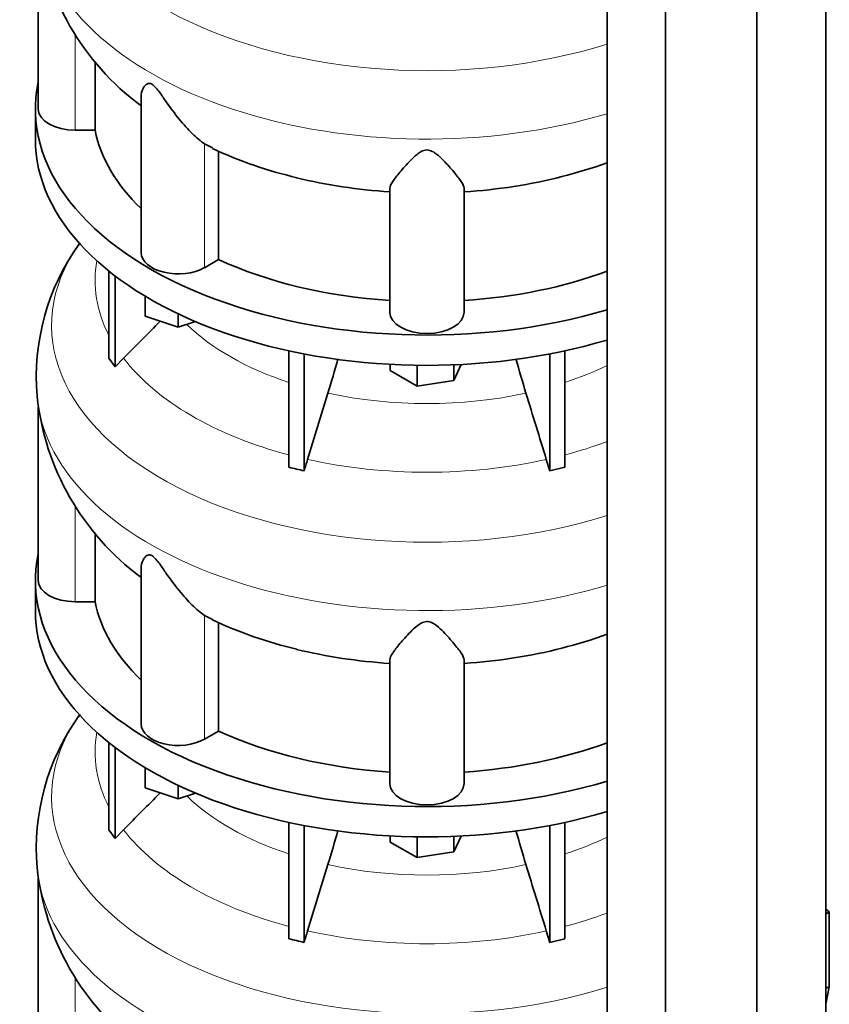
# Model space of a CAD drawing. Header units: millimetres. Extents: x 421 to 1312, y -1923 to 1668.
# Tile 8 of 24: x 1015 to 1309, y -1510 to -1152. Entities that reach past the tile are written whole.
import ezdxf

# ---------------------------------------------------------------- set-up
doc = ezdxf.new("R2010")
doc.units = ezdxf.units.MM
for name, color, linetype in [('MID_344-4', 7, 'Continuous'), ('VSI344-454_TERMI', 7, 'Continuous'), ('VSI344_DIFFUSORE', 7, 'Continuous')]:
    doc.layers.add(name, color=color, linetype=linetype)

# ---------------------------------------------------------------- blocks, each defined once
blk = doc.blocks.new('SE4')
at = {"layer": 'MID_344-4', "color": 7, "linetype": 'Continuous', "lineweight": 35}
for p, q in [((1308.14, -1576.89), (1308.14, -865.86)), ((1283.08, -1596.09), (1283.08, -884.83)), ((1228.53, -889.14), (1228.53, -1600.48)), ((1249.82, -1610.56), (1249.82, -899.3))]:
    blk.add_line(p, q, dxfattribs=at)
at = {"layer": 'VSI344-454_TERMI', "color": 7, "linetype": 'Continuous', "lineweight": 35}
for p, q in [((1309.42, -1476.68), (1308.14, -1475.69)), ((1308.14, -1477.53), (1309.42, -1476.68)), ((1309.42, -1503.96), (1309.42, -1476.68)), ((1308.14, -1504.39), (1309.42, -1503.96)), ((1309.42, -1503.96), (1308.14, -1510.24))]:
    blk.add_line(p, q, dxfattribs=at)
at = {"layer": 'VSI344_DIFFUSORE', "color": 7, "linetype": 'Continuous', "lineweight": 35}
for p, q in [((1021.51, -1121.55), (1021.51, -1184.66)), ((1042.26, -1192.45), (1042.26, -1167.42)), ((1059, -1180.16), (1059, -1236.91)), ((1020.51, -1184.66), (1020.51, -1195.68)), ((1042.26, -1192.45), (1035.01, -1192.45)), ((1085.02, -1198.9), (1082.05, -1197.43)), ((1087.18, -1239.47), (1087.18, -1199.97)), ((1149.51, -1258.56), (1149.51, -1213.57)), ((1176.51, -1258.56), (1176.51, -1213.57)), ((1087.18, -1239.47), (1082.05, -1242.43)), ((1047.3, -1275.34), (1047.3, -1243.7)), ((1049.6, -1278.54), (1049.6, -1245.49)), ((1060.5, -1260.1), (1060.5, -1252.83)), ((1072.5, -1264.1), (1060.5, -1260.1)), ((1072.5, -1264.1), (1072.5, -1259.23)), ((1078.74, -1262.02), (1072.5, -1264.1)), ((1112.79, -1315.02), (1112.79, -1272.67)), ((1118.33, -1316.34), (1118.33, -1273.8)), ((1207.69, -1316.34), (1207.69, -1273.8)), ((1213.24, -1315.02), (1213.24, -1272.67)), ((1047.3, -1275.34), (1049.6, -1278.54)), ((1049.6, -1278.54), (1052.6, -1275.36)), ((1149.63, -1279.82), (1149.63, -1277.59)), ((1159.42, -1285.47), (1159.42, -1277.93)), ((1175.49, -1277.64), (1172.81, -1283.4)), ((1172.81, -1283.4), (1172.81, -1277.76)), ((1159.42, -1285.47), (1149.63, -1279.82)), ((1172.81, -1283.4), (1159.42, -1285.47)), ((1127, -1288.04), (1119.57, -1312.16)), ((1021.51, -1293.02), (1021.51, -1356.12)), ((1206.45, -1312.16), (1207.69, -1316.34)), ((1207.69, -1316.34), (1213.24, -1315.02)), ((1042.26, -1363.92), (1042.26, -1338.89)), ((1059, -1351.63), (1059, -1408.38)), ((1020.51, -1356.12), (1020.51, -1367.15)), ((1042.26, -1363.92), (1035.01, -1363.92)), ((1085.02, -1370.36), (1082.05, -1368.9)), ((1087.18, -1410.93), (1087.18, -1371.43)), ((1149.51, -1430.02), (1149.51, -1385.03)), ((1176.51, -1430.02), (1176.51, -1385.03)), ((1087.18, -1410.93), (1082.05, -1413.89)), ((1047.3, -1446.8), (1047.3, -1415.17)), ((1049.6, -1450), (1049.6, -1416.96)), ((1060.5, -1431.57), (1060.5, -1424.29)), ((1072.5, -1435.57), (1060.5, -1431.57)), ((1072.5, -1435.57), (1072.5, -1430.69)), ((1078.74, -1433.49), (1072.5, -1435.57)), ((1112.79, -1486.48), (1112.79, -1444.14)), ((1118.33, -1487.81), (1118.33, -1445.27)), ((1207.69, -1487.81), (1207.69, -1445.27)), ((1213.24, -1486.48), (1213.24, -1444.14)), ((1047.3, -1446.8), (1049.6, -1450)), ((1049.6, -1450), (1052.6, -1446.83)), ((1149.63, -1451.28), (1149.63, -1449.05)), ((1159.42, -1456.94), (1159.42, -1449.39)), ((1175.49, -1449.1), (1172.81, -1454.87)), ((1172.81, -1454.87), (1172.81, -1449.22)), ((1159.42, -1456.94), (1149.63, -1451.28)), ((1172.81, -1454.87), (1159.42, -1456.94)), ((1127, -1459.51), (1119.57, -1483.62)), ((1021.51, -1464.48), (1021.51, -1527.59)), ((1206.45, -1483.62), (1207.69, -1487.81)), ((1207.69, -1487.81), (1213.24, -1486.48))]:
    blk.add_line(p, q, dxfattribs=at)
at = {"layer": 'VSI344_DIFFUSORE', "color": 4, "linetype": 'Continuous', "lineweight": 9}
for p, q in [((1035.01, -1192.45), (1035.01, -1157.59)), ((1082.05, -1242.43), (1082.05, -1197.43)), ((1035.01, -1363.92), (1035.01, -1329.05)), ((1082.05, -1413.89), (1082.05, -1368.9)), ((1035.01, -1535.38), (1035.01, -1500.52))]:
    blk.add_line(p, q, dxfattribs=at)
at = {"layer": 'VSI344_DIFFUSORE', "color": 7, "linetype": 'Continuous', "lineweight": 35}
for centre, radius, start, end in [((1114.93, -1107.62), 94.33, 186.1118, 233.5589), ((1151.66, -1055.75), 158.1, 245.0383, 256.8504), ((1176.84, -1063.18), 150.28, 283.5637, 290.1324), ((1103.97, -1282.26), 83.12, 144.4914, 184.743), ((1133, -1302.06), 118.19, 144.4833, 144.9147), ((701.3, -1157.11), 445.37, 342.904, 344.5738), ((1624.72, -1157.11), 445.37, 195.4274, 197.096), ((1114.93, -1279.08), 94.33, 186.1118, 233.5589), ((1321.39, -1374.28), 211.17, 162.8912, 164.0764), ((1082.38, -1454.4), 142.66, 75.4059, 77.6951), ((1151.66, -1227.21), 158.1, 245.0383, 256.8504), ((1176.84, -1234.65), 150.28, 283.5637, 290.1324), ((1103.97, -1453.73), 83.12, 144.4914, 184.743), ((1133, -1473.52), 118.19, 144.4833, 144.9147), ((701.3, -1328.58), 445.37, 342.904, 344.5738), ((1624.72, -1328.58), 445.37, 195.4274, 197.096), ((1114.93, -1450.55), 94.33, 186.1118, 233.5589), ((1321.39, -1545.74), 211.17, 162.8912, 164.0764), ((1082.38, -1625.87), 142.66, 75.4059, 77.6951)]:
    blk.add_arc(centre, radius, start, end, dxfattribs=at)
at = {"layer": 'VSI344_DIFFUSORE', "color": 4, "linetype": 'Continuous', "lineweight": 9}
for centre, major_axis, start_param, end_param in [((1163.01, -1091.94), (136.58, 0), 2.761579, 5.212737), ((1163.01, -1113.62), (-142.13, 0), 0.049211, 2.049895), ((1163.01, -1263.4), (136.58, 0), 2.761579, 5.212737), ((1163.01, -1247.08), (120.79, 0), 3.038624, 3.432735), ((1163.01, -1233.32), (-101.4, 0), 0.532702, 1.052595), ((1163.01, -1247.08), (-120.79, 0), 0.417538, 1.141984), ((1163.01, -1233.32), (101.4, 0), -1.052595, -0.868255), ((1163.01, -1233.32), (-101.4, 0), 1.207688, 1.933905), ((1163.01, -1285.08), (-142.13, 0), 0.049211, 2.049895), ((1163.01, -1247.08), (120.79, 0), -1.141984, -0.997489), ((1163.01, -1247.08), (-120.79, 0), 1.202936, 1.938657), ((1163.01, -1434.87), (136.58, 0), 2.761579, 5.212737), ((1163.01, -1418.55), (120.79, 0), 3.038624, 3.432735), ((1163.01, -1404.78), (-101.4, 0), 0.532702, 1.052595), ((1163.01, -1418.55), (-120.79, 0), 0.417538, 1.141984), ((1163.01, -1404.78), (101.4, 0), -1.052595, -0.868255), ((1163.01, -1456.55), (-142.13, 0), 0.049211, 2.049895), ((1163.01, -1404.78), (-101.4, 0), 1.207688, 1.933905), ((1163.01, -1418.55), (120.79, 0), -1.141984, -0.997489), ((1163.01, -1418.55), (-120.79, 0), 1.202936, 1.938657)]:
    blk.add_ellipse(centre, major_axis=major_axis, ratio=0.57735, start_param=start_param, end_param=end_param, dxfattribs=at)
at = {"layer": 'VSI344_DIFFUSORE', "color": 7, "linetype": 'Continuous', "lineweight": 35}
for centre, major_axis, start_param, end_param in [((1163.01, -1184.66), (142.5, 0), 3.023053, 5.190143), ((1035.01, -1184.66), (13.5, 0), 3.141604, 4.712389), ((1163.01, -1195.68), (142.5, 0), 3.141593, 5.190143), ((1163.01, -1184.66), (-121.5, 0), 0.111341, 0.543224), ((1163.01, -1145.16), (-121.5, 0), 1.169839, 1.459455), ((1163.01, -1145.16), (121.5, 0), 4.82373, 5.128464), ((1072.5, -1236.91), (13.5, 0), 3.141581, 5.497787), ((1163.01, -1184.66), (-121.5, 0), 0.896739, 1.459455), ((1163.01, -1184.66), (121.5, 0), 4.82373, 5.281941), ((1163.01, -1258.56), (13.5, 0), 3.141593, 6.283185), ((1163.01, -1356.12), (142.5, 0), 3.023053, 5.190143), ((1035.01, -1356.12), (13.5, 0), 3.141604, 4.712389), ((1163.01, -1356.12), (-121.5, 0), 0.111341, 0.543224), ((1163.01, -1367.15), (142.5, 0), 3.141593, 5.190143), ((1163.01, -1316.63), (-121.5, 0), 1.169839, 1.459455), ((1163.01, -1316.63), (121.5, 0), 4.82373, 5.128464), ((1072.5, -1408.38), (13.5, 0), 3.141581, 5.497787), ((1163.01, -1356.12), (-121.5, 0), 0.896739, 1.459455), ((1163.01, -1356.12), (121.5, 0), 4.82373, 5.281941), ((1163.01, -1430.02), (13.5, 0), 3.141593, 6.283185)]:
    blk.add_ellipse(centre, major_axis=major_axis, ratio=0.57735, start_param=start_param, end_param=end_param, dxfattribs=at)
for points, knots in [([(1082.05, -1197.43), (1080.68, -1196.46), (1079.16, -1195.17), (1076.03, -1192.11), (1074.42, -1190.33), (1071.28, -1186.49), (1069.73, -1184.39), (1067.37, -1181.02), (1066.59, -1179.87), (1065.33, -1178.14), (1064.89, -1177.56), (1063.94, -1176.47), (1063.4, -1175.95), (1062.38, -1175.4), (1061.95, -1175.38), (1061.26, -1175.54), (1060.99, -1175.71), (1060.28, -1176.31), (1059.95, -1176.81), (1059.22, -1178.24), (1059, -1179.22), (1059, -1180.17)], [0, 0, 0, 0, 0.125, 0.125, 0.25, 0.25, 0.375, 0.375, 0.4375, 0.4375, 0.46875, 0.46875, 0.5, 0.5, 0.53125, 0.53125, 0.5625, 0.5625, 0.625, 0.625, 0.7387976, 0.7387976, 0.7387976, 0.7387976]), ([(1176.51, -1213.57), (1176.51, -1212.92), (1176.11, -1212.09), (1174.8, -1210.09), (1173.88, -1208.92), (1171.72, -1206.34), (1170.47, -1204.91), (1168.24, -1202.65), (1167.44, -1201.87), (1166.03, -1200.78), (1165.53, -1200.42), (1164.35, -1199.84), (1163.64, -1199.62), (1162.2, -1199.65), (1161.52, -1199.9), (1160.37, -1200.51), (1159.88, -1200.86), (1158.49, -1201.96), (1157.71, -1202.73), (1155.51, -1204.96), (1154.26, -1206.39), (1152.1, -1208.96), (1151.22, -1210.1), (1149.92, -1212.08), (1149.51, -1212.92), (1149.51, -1213.57)], [0, 0, 0, 0, 0.125, 0.125, 0.25, 0.25, 0.375, 0.375, 0.4375, 0.4375, 0.46875, 0.46875, 0.5, 0.5, 0.53125, 0.53125, 0.5625, 0.5625, 0.625, 0.625, 0.75, 0.75, 0.875, 0.875, 1, 1, 1, 1]), ([(1082.05, -1368.9), (1080.68, -1367.92), (1079.16, -1366.64), (1076.03, -1363.57), (1074.42, -1361.8), (1071.28, -1357.95), (1069.73, -1355.85), (1067.37, -1352.49), (1066.59, -1351.33), (1065.33, -1349.61), (1064.89, -1349.03), (1063.94, -1347.93), (1063.4, -1347.41), (1062.38, -1346.86), (1061.95, -1346.84), (1061.26, -1347.01), (1060.99, -1347.18), (1060.28, -1347.77), (1059.95, -1348.28), (1059.22, -1349.71), (1059, -1350.69), (1059, -1351.64)], [0, 0, 0, 0, 0.125, 0.125, 0.25, 0.25, 0.375, 0.375, 0.4375, 0.4375, 0.46875, 0.46875, 0.5, 0.5, 0.53125, 0.53125, 0.5625, 0.5625, 0.625, 0.625, 0.7387976, 0.7387976, 0.7387976, 0.7387976]), ([(1176.51, -1385.03), (1176.51, -1384.38), (1176.11, -1383.56), (1174.8, -1381.55), (1173.88, -1380.38), (1171.72, -1377.8), (1170.47, -1376.38), (1168.24, -1374.11), (1167.44, -1373.33), (1166.03, -1372.24), (1165.53, -1371.89), (1164.35, -1371.3), (1163.64, -1371.08), (1162.2, -1371.12), (1161.52, -1371.37), (1160.37, -1371.97), (1159.88, -1372.32), (1158.49, -1373.42), (1157.71, -1374.19), (1155.51, -1376.42), (1154.26, -1377.86), (1152.1, -1380.42), (1151.22, -1381.57), (1149.92, -1383.55), (1149.51, -1384.39), (1149.51, -1385.03)], [0, 0, 0, 0, 0.125, 0.125, 0.25, 0.25, 0.375, 0.375, 0.4375, 0.4375, 0.46875, 0.46875, 0.5, 0.5, 0.53125, 0.53125, 0.5625, 0.5625, 0.625, 0.625, 0.75, 0.75, 0.875, 0.875, 1, 1, 1, 1])]:
    blk.add_open_spline(points, degree=3, knots=knots, dxfattribs=at)
for points in [[(1052.6, -1275.36), (1057.05, -1270.88), (1061.5, -1266.4), (1065.95, -1261.92)], [(1199.03, -1288.04), (1201.5, -1296.08), (1203.98, -1304.12), (1206.45, -1312.16)], [(1052.6, -1446.83), (1057.05, -1442.34), (1061.5, -1437.86), (1065.95, -1433.38)], [(1199.03, -1459.51), (1201.5, -1467.54), (1203.98, -1475.58), (1206.45, -1483.62)]]:
    blk.add_open_spline(points, degree=3, dxfattribs=at)

msp = doc.modelspace()

# ---------------------------------------------------------------- block references
msp.add_blockref('SE4', (0, 0))

doc.saveas('drawing.dxf')
